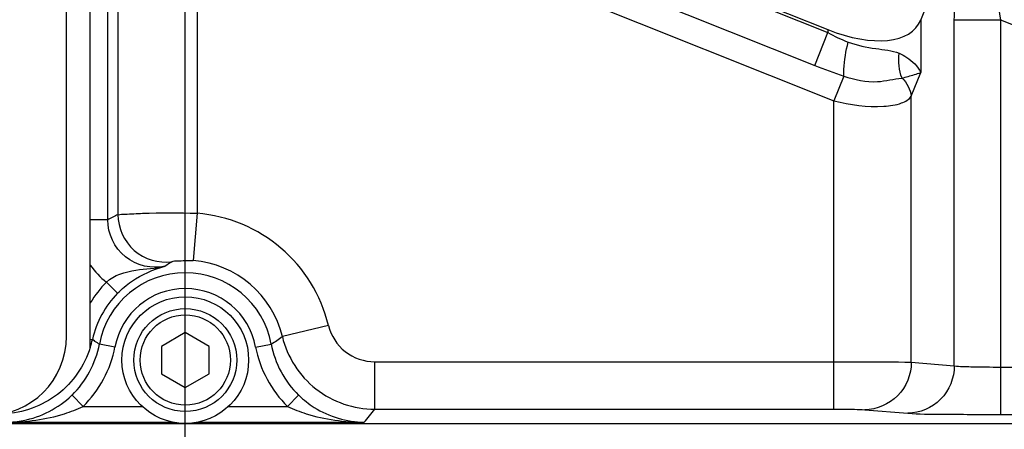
# Model space of a CAD drawing. Header units: millimetres. Extents: x 0 to 9512, y 0 to 6728.
# Tile 89 of 119: x 4852 to 4977, y 4269 to 4321. Entities that reach past the tile are written whole.
import ezdxf

# ---------------------------------------------------------------- set-up
doc = ezdxf.new("R2010")
doc.units = ezdxf.units.MM
doc.header["$LTSCALE"] = 523.16
doc.layers.get('0').update_dxf_attribs({"linetype": 'CONTINUOUS'})
for name, color, linetype in [('304102000091DXF_CONTINUOUS_LINE', 7, 'CONTINUOUS'), ('304105000235DXF_CONTINUOUS_LINE', 7, 'CONTINUOUS'), ('304106000060DXF_CONTINUOUS_LINE', 7, 'CONTINUOUS'), ('501023000047DXF_CONTINUOUS_LINE', 7, 'CONTINUOUS'), ('504001000008DXF_CONTINUOUS_LINE', 7, 'CONTINUOUS'), ('运动范围_DXF_DIMENSION', 7, 'CONTINUOUS')]:
    doc.layers.add(name, color=color, linetype=linetype)
doc.styles.get("Standard").update_dxf_attribs({"font": 'txt', "width": 0.7})
doc.dimstyles.new('DIMSTYLE_1', dxfattribs={"dimtxt": 80, "dimasz": 48, "dimexe": 1, "dimexo": 0, "dimgap": 2.5, "dimtad": 1, "dimdsep": 46, "dimtxsty": 'Standard', "dimblk": '_FILLED', "dimblk1": '_FILLED', "dimblk2": '_FILLED', "dimcen": 0.09, "dimclrt": 5, "dimazin": 2, "dimtp": 0.5, "dimtm": 0.5, "dimtfac": 1, "dimtofl": 0, "dimtmove": 0, "dimatfit": 3, "dimldrblk": '_FILLED', "dimfxl": 0, "dimtolj": 1, "dimarcsym": 0})
doc.dimstyles.new('DIMSTYLE_11', dxfattribs={"dimtxt": 80, "dimasz": 48, "dimexe": 1, "dimexo": 0, "dimgap": 2.5, "dimtad": 0, "dimtih": 1, "dimtoh": 1, "dimdec": 1, "dimdsep": 46, "dimtxsty": 'Standard', "dimblk": '_FILLED', "dimblk1": '_FILLED', "dimblk2": '_FILLED', "dimcen": 0.09, "dimclrt": 5, "dimazin": 2, "dimtp": 1.2, "dimtm": 1.2, "dimtfac": 1, "dimtdec": 1, "dimtofl": 0, "dimtmove": 0, "dimatfit": 3, "dimldrblk": '_FILLED', "dimfxl": 0, "dimtolj": 1, "dimarcsym": 0})
doc.dimstyles.new('DIMSTYLE_12', dxfattribs={"dimtxt": 80, "dimasz": 48, "dimexe": 1, "dimexo": 0, "dimgap": 2.5, "dimtad": 0, "dimtih": 1, "dimtoh": 1, "dimdec": 0, "dimdsep": 46, "dimtxsty": 'Standard', "dimblk": '_FILLED', "dimblk1": '_FILLED', "dimblk2": '_FILLED', "dimcen": 0.09, "dimclrt": 5, "dimazin": 2, "dimtp": 2, "dimtm": 2, "dimtfac": 1, "dimtdec": 0, "dimtofl": 0, "dimtmove": 0, "dimatfit": 3, "dimldrblk": '_FILLED', "dimfxl": 0, "dimtolj": 1, "dimarcsym": 0})
doc.dimstyles.new('DIMSTYLE_13', dxfattribs={"dimtxt": 80, "dimasz": 48, "dimexe": 1, "dimexo": 0, "dimgap": 2.5, "dimtad": 0, "dimtih": 1, "dimtoh": 1, "dimdec": 1, "dimdsep": 46, "dimtxsty": 'Standard', "dimblk": '_FILLED', "dimblk1": '_FILLED', "dimblk2": '_FILLED', "dimcen": 0.09, "dimclrt": 5, "dimazin": 2, "dimtp": 0.3, "dimtm": 0.3, "dimtfac": 1, "dimtdec": 1, "dimtofl": 0, "dimtmove": 0, "dimatfit": 3, "dimldrblk": '_FILLED', "dimfxl": 0, "dimtolj": 1, "dimarcsym": 0})
doc.dimstyles.new('DIMSTYLE_4', dxfattribs={"dimtxt": 80, "dimasz": 48, "dimexe": 1, "dimexo": 0, "dimgap": 2.5, "dimtad": 1, "dimdsep": 46, "dimtxsty": 'Standard', "dimblk": '_FILLED', "dimblk1": '_FILLED', "dimblk2": '_FILLED', "dimcen": 0.09, "dimclrt": 5, "dimazin": 2, "dimtp": 0.8, "dimtm": 0.8, "dimtfac": 1, "dimtofl": 0, "dimtmove": 0, "dimatfit": 3, "dimldrblk": '_FILLED', "dimfxl": 0, "dimtolj": 1, "dimarcsym": 0})
doc.dimstyles.new('DIMSTYLE_5', dxfattribs={"dimtxt": 80, "dimasz": 48, "dimexe": 1, "dimexo": 0, "dimgap": 2.5, "dimtad": 1, "dimdec": 1, "dimdsep": 46, "dimtxsty": 'Standard', "dimblk": '_FILLED', "dimblk1": '_FILLED', "dimblk2": '_FILLED', "dimcen": 0.09, "dimclrt": 5, "dimazin": 2, "dimtp": 1.2, "dimtm": 1.2, "dimtfac": 1, "dimtdec": 1, "dimtofl": 0, "dimtmove": 0, "dimatfit": 3, "dimldrblk": '_FILLED', "dimfxl": 0, "dimtolj": 1, "dimarcsym": 0})
doc.dimstyles.new('DIMSTYLE_8', dxfattribs={"dimtxt": 80, "dimasz": 48, "dimexe": 1, "dimexo": 0, "dimgap": 2.5, "dimtad": 0, "dimtih": 1, "dimtoh": 1, "dimdec": 1, "dimdsep": 46, "dimtxsty": 'Standard', "dimblk": '_FILLED', "dimblk1": '_FILLED', "dimblk2": '_FILLED', "dimcen": 0.09, "dimclrt": 5, "dimazin": 2, "dimtp": 0.5, "dimtm": 0.5, "dimtfac": 1, "dimtdec": 1, "dimtofl": 0, "dimtmove": 0, "dimatfit": 3, "dimldrblk": '_FILLED', "dimfxl": 0, "dimtolj": 1, "dimarcsym": 0})

# ---------------------------------------------------------------- blocks, each defined once
blk = doc.blocks.new('_FILLED')
at = {"color": 0, "linetype": 'ByBlock'}
blk.add_solid([(0, 0), (-1, 0.1667), (-1, -0.1667)], dxfattribs=at)
blk = doc.blocks.new('*D1')
at = {"layer": '运动范围_DXF_DIMENSION', "color": 2, "linetype": 'Continuous', "transparency": 16777216}
for p, q in [((4873.14, 4253.62), (4873.14, 5672.27)), ((5022.14, 4701.57), (5022.14, 5672.27)), ((4947.64, 5664.27), (4643.3, 5664.27)), ((4873.14, 5664.27), (4947.64, 5664.27)), ((5022.14, 5664.27), (4947.64, 5664.27))]:
    blk.add_line(p, q, dxfattribs=at)
at = {"layer": '运动范围_DXF_DIMENSION', "color": 2, "linetype": 'Continuous', "transparency": 16777216, "xscale": 48, "yscale": 48, "zscale": 48, "rotation": 180}
blk.add_blockref('_FILLED', (4873.14, 5664.27), dxfattribs=at)
at = {"layer": '运动范围_DXF_DIMENSION', "color": 2, "linetype": 'Continuous', "transparency": 16777216, "xscale": 48, "yscale": 48, "zscale": 48}
blk.add_blockref('_FILLED', (5022.14, 5664.27), dxfattribs=at)
blk = doc.blocks.new('*D5')
at = {"layer": '运动范围_DXF_DIMENSION', "color": 2, "linetype": 'Continuous', "transparency": 16777216}
for p, q in [((4890.78, 4584.62), (4461.86, 4584.62)), ((4469.86, 4584.62), (4469.86, 4316.12)), ((4469.86, 4047.62), (4469.86, 4316.12)), ((4832.74, 4047.62), (4461.86, 4047.62))]:
    blk.add_line(p, q, dxfattribs=at)
at = {"layer": '运动范围_DXF_DIMENSION', "color": 2, "linetype": 'Continuous', "transparency": 16777216, "xscale": 48, "yscale": 48, "zscale": 48}
for p, rotation in [((4469.86, 4584.62), 90), ((4469.86, 4047.62), 270)]:
    blk.add_blockref('_FILLED', p, dxfattribs=dict(at, rotation=rotation))
blk = doc.blocks.new('*D8')
at = {"layer": '运动范围_DXF_DIMENSION', "color": 2, "linetype": 'Continuous', "transparency": 16777216}
for p, q in [((5174.9, 5526.07), (4189.42, 5526.07)), ((4197.42, 5526.07), (4197.42, 4786.84)), ((4197.42, 4047.62), (4197.42, 4786.84)), ((4832.74, 4047.62), (4189.42, 4047.62))]:
    blk.add_line(p, q, dxfattribs=at)
at = {"layer": '运动范围_DXF_DIMENSION', "color": 2, "linetype": 'Continuous', "transparency": 16777216, "xscale": 48, "yscale": 48, "zscale": 48}
for p, rotation in [((4197.42, 5526.07), 90), ((4197.42, 4047.62), 270)]:
    blk.add_blockref('_FILLED', p, dxfattribs=dict(at, rotation=rotation))
blk = doc.blocks.new('*D15')
at = {"layer": '运动范围_DXF_DIMENSION', "color": 2, "linetype": 'Continuous', "transparency": 16777216}
blk.add_line((6874.57, 4584.62), (6874.57, 2760.89), dxfattribs=at)
blk = doc.blocks.new('*D18')
at = {"layer": '运动范围_DXF_DIMENSION', "color": 2, "linetype": 'Continuous', "transparency": 16777216}
blk.add_line((3169.7, 4584.62), (3169.7, 2760.89), dxfattribs=at)
blk = doc.blocks.new('*D19')
at = {"layer": '运动范围_DXF_DIMENSION', "color": 2, "linetype": 'Continuous', "transparency": 16777216}
for p, q in [((5242.65, 4996.86), (5242.65, 3763.12)), ((5242.65, 3763.12), (5359.88, 3297.69)), ((5359.88, 3297.69), (5359.88, 2760.89))]:
    blk.add_line(p, q, dxfattribs=at)
blk = doc.blocks.new('*D20')
at = {"layer": '运动范围_DXF_DIMENSION', "color": 2, "linetype": 'Continuous', "transparency": 16777216}
for p, q in [((6083.23, 4142.15), (6308.63, 4260.44)), ((6308.63, 4260.44), (7051.63, 4260.44)), ((5173.14, 4142.15), (6083.23, 4142.15))]:
    blk.add_line(p, q, dxfattribs=at)

msp = doc.modelspace()

# ---------------------------------------------------------------- linework, layer by layer
at = {"color": 2, "linetype": 'Continuous'}
for centre, radius, start, end in [((5022.138, 4584.615), 1852.433, 310, 200), ((4336.162, 4334.941), 1122.433, 36.137256, 209.137256)]:
    msp.add_arc(centre, radius, start, end, dxfattribs=at)
at = {"layer": '304102000091DXF_CONTINUOUS_LINE', "color": 7, "linetype": 'Continuous'}
for p, q in [((4861.138, 4279.197), (4861.138, 4375.431)), ((4883.576, 4347.658), (4954.296, 4319.37)), ((4966.029, 4320.574), (4971.481, 4334.204)), ((4709.136, 4269.615), (5037.139, 4269.615))]:
    msp.add_line(p, q, dxfattribs=at)
at = {"layer": '304102000091DXF_CONTINUOUS_LINE', "color": 9, "linetype": 'Continuous'}
for p, q in [((4863.336, 4295.319), (4863.336, 4364.366)), ((4864.633, 4348.468), (4864.633, 4295.985)), ((4883.451, 4347.345), (4954.296, 4319.007)), ((4881.785, 4343.182), (4952.63, 4314.844)), ((4874.619, 4342.535), (4955.055, 4310.361)), ((4874.619, 4342.535), (4874.619, 4296.163)), ((4966.029, 4320.574), (4966.029, 4313.955)), ((4976.136, 4320.584), (4970.269, 4320.584)), ((4970.269, 4276.899), (4970.269, 4320.584)), ((5007.242, 4308.141), (4976.136, 4320.583)), ((4976.136, 4270.734), (4976.136, 4320.583)), ((4954.296, 4319.37), (4954.296, 4319.007)), ((4952.63, 4314.844), (4954.296, 4319.007)), ((4956.308, 4313.495), (4955.055, 4310.361)), ((4964.832, 4310.963), (4966.029, 4313.955)), ((4964.832, 4277.341), (4964.832, 4310.963)), ((4955.055, 4271.397), (4955.055, 4310.361)), ((4874.619, 4296.163), (4874.141, 4290.183)), ((4863.336, 4295.319), (4861.138, 4295.319)), ((4863.166, 4287.46), (4864.589, 4286.055)), ((4891.224, 4281.986), (4885.393, 4280.577)), ((4861.138, 4280.27), (4861.408, 4280.21)), ((4861.69, 4280.021), (4861.408, 4280.21)), ((4861.689, 4280.02), (4861.408, 4280.21)), ((4864.255, 4279.265), (4862.289, 4279.631)), ((4882.02, 4279.265), (4883.986, 4279.631)), ((4897.055, 4277.397), (4955.055, 4277.397)), ((4897.055, 4277.397), (4897.055, 4271.397)), ((4964.832, 4277.341), (4970.269, 4276.899)), ((4976.135, 4276.733), (5013.241, 4276.733)), ((4858.776, 4273.142), (4858.83, 4273.193)), ((4860.219, 4271.755), (4858.83, 4273.193)), ((4886.056, 4271.755), (4887.446, 4273.193)), ((4887.446, 4273.193), (4887.499, 4273.142)), ((4860.219, 4271.755), (4867.713, 4271.755)), ((4878.562, 4271.755), (4886.057, 4271.755)), ((4897.055, 4271.397), (4955.055, 4271.397)), ((4958.966, 4271.342), (4964.402, 4270.9)), ((4976.136, 4270.734), (5007.242, 4270.734)), ((4850.55, 4269.755), (4871.729, 4269.755)), ((4874.547, 4269.755), (4895.726, 4269.755))]:
    msp.add_line(p, q, dxfattribs=at)
for centre, radius, start, end in [((4962.33, 4332.795), 15.958, 239.77133, 249.94703), ((4978.004, 4378.375), 68.411, 248.22874, 251.51016), ((4874.148, 4275.876), 22.247, 115.32377, 119.07779), ((4873.138, 4277.615), 18.607, 13.58692, 85.4343), ((4869.367, 4295.357), 10.04, 214.94669, 231.85764), ((4879.87, 4276.969), 15.556, 122.82582, 126.56641), ((4873.138, 4277.615), 12.608, 13.58692, 85.4343), ((4873.138, 4277.615), 11.034, 10.52454, 169.47546), ((4873.138, 4277.615), 14.013, 135.36401, 148.91099), ((4873.138, 4277.615), 12.013, 135.36523, 167.52748), ((4873.138, 4277.615), 9.035, 10.52451, 169.47549), ((4868.314, 4304.437), 29.342, 302.28394, 305.5941), ((4849.702, 4282.793), 11.988, 342.54312, 347.55604), ((4877.259, 4303.358), 28.055, 236.29173, 237.75168), ((4837.682, 4318.107), 75.545, 320.20494, 321.80732)]:
    msp.add_arc(centre, radius, start, end, dxfattribs=at)
at = {"layer": '304102000091DXF_CONTINUOUS_LINE', "color": 7, "linetype": 'Continuous'}
msp.add_ellipse((4954.296, 4326.832), major_axis=(11.513, -6.709), ratio=0.5042814, start_param=-1.2849824, end_param=0.0745898, dxfattribs=at)
at = {"layer": '304102000091DXF_CONTINUOUS_LINE', "color": 9, "linetype": 'Continuous'}
for points, knots in [([(4970.269, 4320.584), (4970.269, 4321.845), (4970.368, 4326.402), (4970.739, 4330.988), (4971.481, 4334.204)], [0, 0, 0, 0, 0.2766166, 1, 1, 1, 1]), ([(4976.136, 4320.583), (4975.792, 4322.712), (4975.444, 4326.413), (4975.543, 4330.294), (4976.136, 4331.776)], [0, 0, 0, 0, 0.5746464, 1, 1, 1, 1]), ([(4956.308, 4313.495), (4956.291, 4313.779), (4956.318, 4315.233), (4956.587, 4316.67), (4956.858, 4317.805)], [0, 0, 0, 0, 0.1957231, 1, 1, 1, 1]), ([(4956.858, 4317.805), (4957.986, 4317.393), (4960.137, 4316.907), (4962.39, 4316.78), (4963.306, 4316.378)], [0, 0, 0, 0, 0.5454611, 1, 1, 1, 1]), ([(4963.306, 4316.378), (4963.637, 4316.233), (4964.719, 4315.659), (4965.662, 4314.741), (4966.029, 4313.955)], [0, 0, 0, 0, 0.2937293, 1, 1, 1, 1]), ([(4956.308, 4313.495), (4957.674, 4313.042), (4960.196, 4312.477), (4962.627, 4313.139), (4963.664, 4313.243)], [0, 0, 0, 0, 0.5797801, 1, 1, 1, 1]), ([(4963.664, 4313.243), (4963.918, 4313.315), (4964.709, 4313.538), (4965.513, 4313.738), (4966.029, 4313.955)], [0, 0, 0, 0, 0.3201196, 1, 1, 1, 1]), ([(4955.055, 4310.361), (4957.114, 4309.866), (4960.031, 4309.449), (4963.371, 4309.894), (4964.556, 4310.548), (4964.832, 4310.963)], [0, 0, 0, 0, 0.6276868, 0.8521742, 1, 1, 1, 1]), ([(4864.633, 4295.985), (4864.93, 4296.041), (4865.971, 4296.06), (4869.289, 4296.272), (4872.325, 4296.236), (4874.619, 4296.163)], [0, 0, 0, 0, 0.0908529, 0.3110268, 1, 1, 1, 1]), ([(4864.633, 4295.985), (4864.635, 4294.33), (4866.158, 4290.863), (4869.8, 4289.819), (4871.438, 4290.041)], [0, 0, 0, 0, 0.5002318, 1, 1, 1, 1]), ([(4870.603, 4289.463), (4868.917, 4289.101), (4865.012, 4289.957), (4863.335, 4293.594), (4863.336, 4295.319)], [0, 0, 0, 0, 0.5000139, 1, 1, 1, 1]), ([(4863.166, 4287.461), (4864.157, 4288.358), (4866.814, 4289.162), (4869.38, 4289.188), (4870.602, 4289.463)], [0, 0, 0, 0, 0.5161615, 1, 1, 1, 1]), ([(4864.589, 4286.055), (4865.127, 4286.6), (4866.91, 4288.105), (4869.089, 4289.094), (4870.603, 4289.463)], [0, 0, 0, 0, 0.3293707, 1, 1, 1, 1]), ([(4871.438, 4290.041), (4871.628, 4290.164), (4872.598, 4290.134), (4873.466, 4290.237), (4874.141, 4290.183)], [0, 0, 0, 0, 0.2508334, 1, 1, 1, 1]), ([(4891.224, 4281.986), (4891.531, 4280.714), (4893.05, 4278.308), (4895.746, 4277.397), (4897.055, 4277.397)], [0, 0, 0, 0, 0.4999999, 1, 1, 1, 1]), ([(4885.393, 4280.577), (4886.008, 4278.033), (4889.046, 4273.221), (4894.437, 4271.398), (4897.055, 4271.397)], [0, 0, 0, 0, 0.5, 1, 1, 1, 1]), ([(4955.055, 4277.397), (4956.166, 4277.397), (4959.425, 4277.384), (4962.686, 4277.411), (4964.832, 4277.341)], [0, 0, 0, 0, 0.340979, 1, 1, 1, 1]), ([(4964.832, 4277.341), (4964.827, 4275.817), (4963.6, 4272.667), (4960.466, 4271.348), (4958.966, 4271.342)], [0, 0, 0, 0, 0.503928, 1, 1, 1, 1]), ([(4970.269, 4276.899), (4970.263, 4275.375), (4969.037, 4272.225), (4965.903, 4270.905), (4964.402, 4270.9)], [0, 0, 0, 0, 0.5039279, 1, 1, 1, 1]), ([(4970.269, 4276.899), (4970.959, 4276.786), (4972.927, 4276.787), (4974.878, 4276.733), (4976.135, 4276.733)], [0, 0, 0, 0, 0.3573451, 1, 1, 1, 1]), ([(4850.55, 4269.755), (4853.015, 4269.767), (4856.362, 4270.203), (4859.46, 4271.389), (4860.219, 4271.755)], [0, 0, 0, 0, 0.7452515, 1, 1, 1, 1]), ([(4886.057, 4271.755), (4886.815, 4271.389), (4889.914, 4270.203), (4893.261, 4269.767), (4895.726, 4269.755)], [0, 0, 0, 0, 0.2547488, 1, 1, 1, 1]), ([(4955.055, 4271.397), (4955.499, 4271.397), (4956.802, 4271.385), (4958.109, 4271.412), (4958.966, 4271.342)], [0, 0, 0, 0, 0.3409543, 1, 1, 1, 1]), ([(4964.402, 4270.9), (4965.795, 4270.786), (4969.712, 4270.789), (4973.621, 4270.734), (4976.136, 4270.734)], [0, 0, 0, 0, 0.3571523, 1, 1, 1, 1])]:
    msp.add_open_spline(points, degree=3, knots=knots, dxfattribs=at)
for points in [[(4963.664, 4313.243), (4963.261, 4314.214), (4963.17, 4315.335), (4963.306, 4316.378)], [(4963.664, 4313.243), (4964.279, 4312.651), (4964.739, 4311.812), (4964.832, 4310.963)], [(4858.83, 4273.193), (4860.582, 4274.886), (4861.844, 4277.236), (4862.289, 4279.631)], [(4883.986, 4279.631), (4884.431, 4277.236), (4885.694, 4274.886), (4887.446, 4273.193)], [(4860.219, 4271.755), (4862.263, 4273.73), (4863.736, 4276.471), (4864.255, 4279.265)], [(4882.02, 4279.265), (4882.539, 4276.471), (4884.013, 4273.73), (4886.057, 4271.755)]]:
    msp.add_open_spline(points, degree=3, dxfattribs=at)
at = {"layer": '304102000091DXF_CONTINUOUS_LINE', "color": 7, "linetype": 'Continuous'}
for points, knots in [([(4861.138, 4279.196), (4860.415, 4276.902), (4857.482, 4272.656), (4852.623, 4270.919), (4850.219, 4270.814)], [0, 0, 0, 0, 0.4999866, 1, 1, 1, 1]), ([(4850.55, 4269.755), (4851.261, 4269.763), (4854.258, 4270.06), (4857.118, 4271.559), (4858.776, 4273.142)], [0, 0, 0, 0, 0.2367636, 1, 1, 1, 1]), ([(4887.499, 4273.142), (4888.091, 4272.577), (4890.461, 4270.709), (4893.538, 4269.78), (4895.726, 4269.755)], [0, 0, 0, 0, 0.2723424, 1, 1, 1, 1])]:
    msp.add_open_spline(points, degree=3, knots=knots, dxfattribs=at)
at = {"layer": '304105000235DXF_CONTINUOUS_LINE', "color": 7, "linetype": 'Continuous'}
msp.add_line((4858.138, 4280.615), (4858.138, 4399.615), dxfattribs=at)
msp.add_arc((4848.138, 4280.615), 10, 270, 360, dxfattribs=at)
at = {"layer": '304106000060DXF_CONTINUOUS_LINE', "color": 7, "linetype": 'Continuous'}
msp.add_line((4709.138, 4269.615), (5037.138, 4269.615), dxfattribs=at)
at = {"layer": '501023000047DXF_CONTINUOUS_LINE', "color": 7, "linetype": 'Continuous'}
for p, q in [((4873.138, 4281.079), (4870.138, 4279.347)), ((4876.138, 4279.347), (4873.138, 4281.079)), ((4870.138, 4279.347), (4870.138, 4275.883)), ((4876.138, 4275.883), (4876.138, 4279.347)), ((4870.138, 4275.883), (4873.138, 4274.151)), ((4873.138, 4274.151), (4876.138, 4275.883))]:
    msp.add_line(p, q, dxfattribs=at)
msp.add_circle((4873.138, 4277.615), 6.5, dxfattribs=at)
at = {"layer": '501023000047DXF_CONTINUOUS_LINE', "color": 9, "linetype": 'Continuous'}
msp.add_circle((4873.138, 4277.615), 5.7, dxfattribs=at)
at = {"layer": '504001000008DXF_CONTINUOUS_LINE', "color": 7, "linetype": 'Continuous'}
msp.add_circle((4873.138, 4277.615), 8, dxfattribs=at)

# ---------------------------------------------------------------- dimensions: what is measured, and where the dimension line sits
at = {"layer": '运动范围_DXF_DIMENSION', "color": 2, "linetype": 'Continuous'}
dim = msp.add_linear_dim(base=(5022.138, 5664.273), p1=(4873.138, 4253.615), p2=(5022.138, 4701.574), dimstyle='DIMSTYLE_1', dxfattribs=at)
dim.commit()
dim.dimension.update_dxf_attribs({"geometry": '*D1', "text_midpoint": (4643.296, 5664.273), "dimtype": 160})
for base, p1, p2, angle, dimstyle, picture, middle in [((4197.42, 5526.07), (4832.742, 4047.615), (5174.899, 5526.07), 90, 'DIMSTYLE_5', '*D8', (4197.42, 4606.289)), ((4469.865, 4047.615), (4890.783, 4584.615), (4832.742, 4047.615), 270, 'DIMSTYLE_4', '*D5', (4469.865, 4220.141))]:
    dim = msp.add_linear_dim(base=base, p1=p1, p2=p2, angle=angle, dimstyle=dimstyle, dxfattribs=at)
    dim.commit()
    dim.dimension.update_dxf_attribs({"geometry": picture, "text_midpoint": middle, "dimtype": 160})
for feature_location, offset, dtype, origin, dimstyle, override, picture, middle in [((5242.646, 4996.864), (117.238, -2235.974), 1, (4873.138, 4996.864), 'DIMSTYLE_8', {"dimgap": 19.999905, "dimtad": 1, "dimtih": 0, "dimtoh": 0}, '*D19', (5339.884, 2440.889)), ((3169.705, 4584.615), (0, -1823.726), 1, (4873.138, 4584.615), 'DIMSTYLE_11', {"dimgap": 19.999921, "dimtad": 1, "dimtih": 0, "dimtoh": 0}, '*D18', (3149.705, 2384.889)), ((6874.571, 4584.615), (0, -1823.726), 1, (4873.138, 4584.615), 'DIMSTYLE_12', {"dimgap": 19.999889, "dimtad": 1, "dimtih": 0, "dimtoh": 0}, '*D15', (6854.571, 2496.889)), ((5173.138, 4142.154), (1878.496, 118.281), 0, (4913.533, 4047.615), 'DIMSTYLE_13', {"dimgap": 20.000107, "dimtad": 1, "dimtih": 0, "dimtoh": 0}, '*D20', (7091.634, 4280.436))]:
    dim = msp.add_ordinate_dim(feature_location=feature_location, offset=offset, dtype=dtype, origin=origin, dimstyle=dimstyle, override=override, dxfattribs=at)
    dim.commit()
    dim.dimension.update_dxf_attribs({"geometry": picture, "text_midpoint": middle})

doc.saveas('drawing.dxf')
